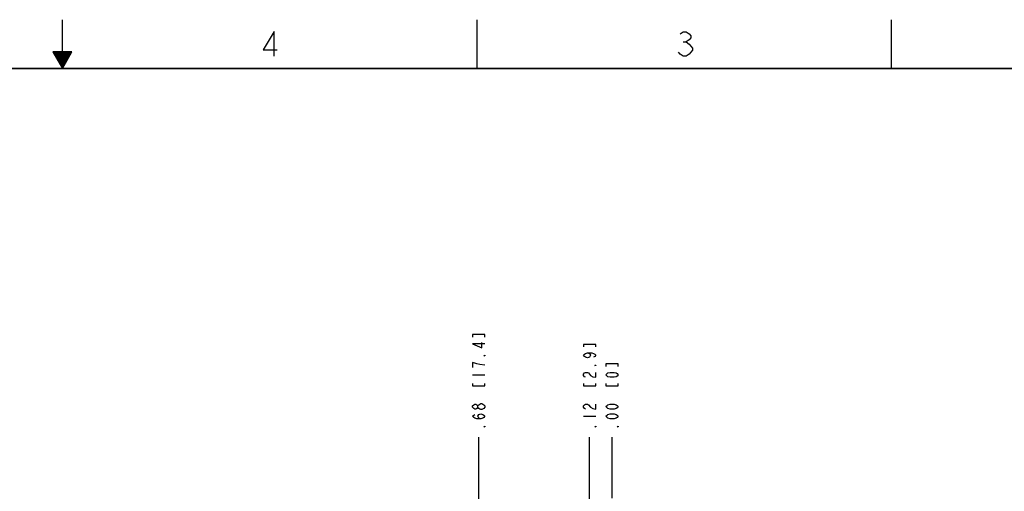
# Model space of a CAD drawing. Header units: inches. Extents: x 0 to 34, y 0 to 22.
# Tile 28 of 29: x 16.6 to 26.7, y 17.2 to 22. Entities that reach past the tile are written whole.
import ezdxf

# ---------------------------------------------------------------- set-up
doc = ezdxf.new("R2010")
doc.units = ezdxf.units.IN
doc.header["$LTSCALE"] = 1.87
doc.header["$MEASUREMENT"] = 0
doc.layers.get('0').update_dxf_attribs({"linetype": 'CONTINUOUS'})
doc.layers.add('DIMENSIONS', color=7, linetype='CONTINUOUS')
doc.styles.get("Standard").update_dxf_attribs({"font": 'txt', "width": 0.8})
doc.dimstyles.new('DIMSTYLE_1', dxfattribs={"dimtxt": 0.125, "dimasz": 0.18, "dimexe": 0.125, "dimexo": 0.0625, "dimgap": 0.03125, "dimtad": 0, "dimtih": 1, "dimtoh": 1, "dimlfac": 0.5, "dimzin": 4, "dimdsep": 46, "dimtxsty": 'STANDARD', "dimblk": '_FILLED', "dimblk1": '_FILLED', "dimblk2": '_FILLED', "dimcen": 0.09, "dimadec": 0, "dimazin": 0, "dimtp": 0.005, "dimtm": 0.005, "dimtfac": 1, "dimtofl": 0, "dimtmove": 0, "dimatfit": 3, "dimldrblk": '_FILLED', "dimfxl": 1, "dimtolj": 1, "dimtzin": 4, "dimarcsym": 0})
doc.dimstyles.new('DIMSTYLE_2', dxfattribs={"dimtxt": 0.125, "dimasz": 0.18, "dimexe": 0.125, "dimexo": 0.0625, "dimgap": 0.03125, "dimtad": 0, "dimtih": 1, "dimtoh": 1, "dimlfac": 0.5, "dimzin": 4, "dimdsep": 46, "dimtxsty": 'STANDARD', "dimblk": '_FILLED', "dimblk1": '_FILLED', "dimblk2": '_FILLED', "dimcen": 0.09, "dimadec": 0, "dimazin": 0, "dimtp": 0.01, "dimtm": 0.01, "dimtfac": 1, "dimtofl": 0, "dimtmove": 0, "dimatfit": 3, "dimldrblk": '_FILLED', "dimfxl": 1, "dimtolj": 1, "dimtzin": 4, "dimarcsym": 0})

# ---------------------------------------------------------------- blocks, each defined once
blk = doc.blocks.new('*D0')
at = {"layer": 'DIMENSIONS', "color": 2, "linetype": 'CONTINUOUS'}
blk.add_line((21.27, 13.873), (21.27, 17.724), dxfattribs=at)
blk = doc.blocks.new('_FILLED')
at = {"color": 0, "linetype": 'BYBLOCK'}
blk.add_solid([(0, 0), (-1, 0.174), (-1, -0.174)], dxfattribs=at)
blk = doc.blocks.new('*D1')
at = {"layer": 'DIMENSIONS', "color": 2, "linetype": 'CONTINUOUS'}
blk.add_line((22.637, 17.099), (22.637, 17.724), dxfattribs=at)
blk = doc.blocks.new('*D3')
at = {"layer": 'DIMENSIONS', "color": 2, "linetype": 'CONTINUOUS'}
blk.add_line((22.407, 17.039), (22.407, 17.724), dxfattribs=at)

msp = doc.modelspace()

# ---------------------------------------------------------------- linework, layer by layer
at = {"color": 2, "linetype": 'CONTINUOUS'}
for p, q in [((17, 21.5), (17, 22)), ((21.25, 22), (21.25, 21.5)), ((25.5, 22), (25.5, 21.5)), ((23.366, 21.772), (23.398, 21.772)), ((16.902, 21.67), (17, 21.5)), ((17.098, 21.67), (16.902, 21.67)), ((16.908, 21.66), (17.092, 21.66)), ((16.913, 21.65), (17.087, 21.65)), ((16.919, 21.64), (17.081, 21.64)), ((16.925, 21.63), (17.075, 21.63)), ((16.931, 21.62), (17.069, 21.62)), ((16.937, 21.61), (17.064, 21.61)), ((17, 21.5), (17.098, 21.67)), ((16.942, 21.6), (17.058, 21.6)), ((16.948, 21.59), (17.052, 21.59)), ((16.954, 21.58), (17.046, 21.58)), ((16.96, 21.57), (17.04, 21.57)), ((16.965, 21.56), (17.035, 21.56)), ((16.971, 21.55), (17.029, 21.55)), ((16.977, 21.54), (17.023, 21.54)), ((16.983, 21.53), (17.017, 21.53)), ((16.988, 21.52), (17.012, 21.52)), ((16.994, 21.51), (17.006, 21.51))]:
    msp.add_line(p, q, dxfattribs=at)
for points in [[(19.17, 21.628), (19.17, 21.878), (19.06, 21.69), (19.201, 21.69)], [(23.335, 21.855), (23.366, 21.876), (23.398, 21.876), (23.429, 21.855), (23.444, 21.834), (23.444, 21.813), (23.429, 21.793), (23.398, 21.772), (23.429, 21.751), (23.444, 21.73), (23.46, 21.709), (23.46, 21.688), (23.444, 21.668), (23.429, 21.647), (23.398, 21.626), (23.366, 21.626), (23.335, 21.647), (23.319, 21.668)]]:
    msp.add_lwpolyline(points, dxfattribs=at)
at = {"color": 7, "linetype": 'CONTINUOUS', "const_width": 0.02}
msp.add_lwpolyline([(33.5, 21.5), (0.5, 21.5)], dxfattribs=at)
at = {"layer": 'DIMENSIONS', "color": 2, "linetype": 'CONTINUOUS'}
for p, q in [((21.207, 18.362), (21.332, 18.362)), ((22.344, 17.937), (22.469, 17.937))]:
    msp.add_line(p, q, dxfattribs=at)
for points in [[(21.332, 18.749), (21.332, 18.774), (21.207, 18.774), (21.207, 18.749)], [(21.332, 18.681), (21.207, 18.681), (21.301, 18.637), (21.301, 18.693)], [(22.469, 18.649), (22.469, 18.674), (22.344, 18.674), (22.344, 18.649)], [(22.386, 18.587), (22.407, 18.581), (22.417, 18.562), (22.407, 18.543), (22.386, 18.537), (22.365, 18.543), (22.355, 18.549), (22.344, 18.562), (22.355, 18.574), (22.365, 18.581), (22.386, 18.587), (22.428, 18.587), (22.448, 18.581), (22.459, 18.574), (22.469, 18.562), (22.459, 18.549), (22.448, 18.543)], [(21.332, 18.462), (21.28, 18.468), (21.249, 18.474), (21.228, 18.481), (21.207, 18.487), (21.207, 18.437)], [(21.332, 18.562), (21.332, 18.556), (21.322, 18.556), (21.332, 18.562)], [(22.365, 18.337), (22.355, 18.343), (22.344, 18.356), (22.344, 18.368), (22.355, 18.381), (22.365, 18.387), (22.386, 18.387), (22.396, 18.381)], [(22.396, 18.381), (22.417, 18.356), (22.438, 18.343), (22.469, 18.337), (22.469, 18.387)], [(22.469, 18.462), (22.469, 18.456), (22.459, 18.456), (22.469, 18.462)], [(22.699, 18.449), (22.699, 18.474), (22.574, 18.474), (22.574, 18.449)], [(22.699, 18.362), (22.689, 18.349), (22.678, 18.343), (22.658, 18.337), (22.616, 18.337), (22.595, 18.343), (22.585, 18.349), (22.574, 18.362), (22.585, 18.374), (22.595, 18.381), (22.616, 18.387), (22.658, 18.387), (22.678, 18.381), (22.689, 18.374), (22.699, 18.362)], [(21.207, 18.274), (21.207, 18.249), (21.332, 18.249), (21.332, 18.274)], [(22.344, 18.274), (22.344, 18.249), (22.469, 18.249), (22.469, 18.274)], [(22.574, 18.274), (22.574, 18.249), (22.699, 18.249), (22.699, 18.274)], [(21.26, 18.031), (21.249, 18.018), (21.239, 18.012), (21.228, 18.012), (21.218, 18.018), (21.207, 18.031), (21.207, 18.043), (21.218, 18.056), (21.228, 18.062), (21.239, 18.062), (21.249, 18.056), (21.26, 18.043)], [(21.301, 18.006), (21.291, 18.006), (21.28, 18.012), (21.27, 18.018), (21.26, 18.031), (21.26, 18.043), (21.27, 18.056), (21.291, 18.068)], [(21.291, 18.068), (21.301, 18.068), (21.312, 18.062), (21.322, 18.056), (21.332, 18.043), (21.332, 18.031)], [(21.332, 18.031), (21.322, 18.018), (21.301, 18.006)], [(22.365, 18.012), (22.355, 18.018), (22.344, 18.031), (22.344, 18.043), (22.355, 18.056), (22.365, 18.062), (22.386, 18.062), (22.396, 18.056)], [(22.396, 18.056), (22.417, 18.031), (22.438, 18.018), (22.469, 18.012), (22.469, 18.062)], [(22.699, 18.037), (22.689, 18.024), (22.678, 18.018), (22.658, 18.012), (22.616, 18.012), (22.595, 18.018), (22.585, 18.024), (22.574, 18.037), (22.585, 18.049), (22.595, 18.056), (22.616, 18.062), (22.658, 18.062), (22.678, 18.056), (22.689, 18.049), (22.699, 18.037)], [(21.291, 17.912), (21.27, 17.918), (21.26, 17.937), (21.27, 17.956), (21.291, 17.962), (21.312, 17.956), (21.322, 17.949), (21.332, 17.937), (21.322, 17.924), (21.312, 17.918), (21.291, 17.912), (21.249, 17.912), (21.228, 17.918), (21.218, 17.924), (21.207, 17.937), (21.218, 17.949), (21.228, 17.956)], [(22.699, 17.937), (22.689, 17.924), (22.678, 17.918), (22.658, 17.912), (22.616, 17.912), (22.595, 17.918), (22.585, 17.924), (22.574, 17.937), (22.585, 17.949), (22.595, 17.956), (22.616, 17.962), (22.658, 17.962), (22.678, 17.956), (22.689, 17.949), (22.699, 17.937)], [(21.332, 17.837), (21.332, 17.831), (21.322, 17.831), (21.332, 17.837)], [(22.469, 17.837), (22.469, 17.831), (22.459, 17.831), (22.469, 17.837)], [(22.699, 17.837), (22.699, 17.831), (22.689, 17.831), (22.699, 17.837)]]:
    msp.add_lwpolyline(points, dxfattribs=at)

# ---------------------------------------------------------------- dimensions: what is measured, and where the dimension line sits
for feature_location, offset, origin, dimstyle, picture, middle in [((21.27, 13.873), (0, 3.851), (22.637, 17.037), 'DIMSTYLE_1', '*D0', (21.332, 17.787)), ((22.406819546, 17.039358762), (0, 0.685), (22.636819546, 16.976858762), 'DIMSTYLE_1', '*D3', (22.469319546, 17.786858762)), ((22.636819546, 17.099358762), (0, 0.625), (22.636819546, 17.036858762), 'DIMSTYLE_2', '*D1', (22.699319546, 17.786858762))]:
    dim = msp.add_ordinate_dim(feature_location=feature_location, offset=offset, dtype=1, origin=origin, dimstyle=dimstyle, dxfattribs=at)
    dim.commit()
    dim.dimension.update_dxf_attribs({"geometry": picture, "text_midpoint": middle})

doc.saveas('drawing.dxf')
